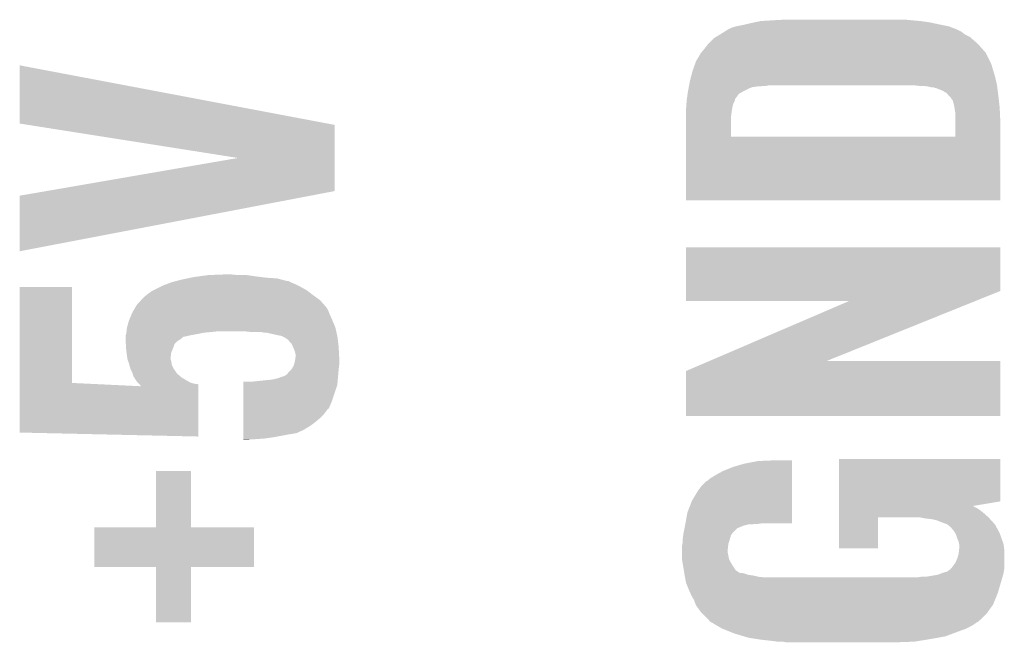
# Model space of a CAD drawing. Extents: x -52 to 48, y -3 to 57.
# Tile 23 of 96: x -4.83 to -1.05, y 19.48 to 21.87. Entities that reach past the tile are written whole.
import ezdxf

# ---------------------------------------------------------------- set-up
doc = ezdxf.new("R2010")
doc.units = 0
doc.layers.add('CLICK_SHIELD_FOR_RED_PITAYA_010', color=11, linetype='CONTINUOUS')

msp = doc.modelspace()

# ---------------------------------------------------------------- linework, layer by layer
at = {"layer": 'CLICK_SHIELD_FOR_RED_PITAYA_010'}
for points in [[(-2.098038, 21.841462), (-2.08027, 21.846538), (-1.251718, 21.841462), (-1.264918, 21.846538)], [(-2.08027, 21.846538), (-2.080262, 21.84654), (-1.264918, 21.846538), (-1.264926, 21.84654)], [(-2.080262, 21.84654), (-2.05486, 21.85162), (-1.264926, 21.84654), (-1.290322, 21.85162)], [(-2.05486, 21.85162), (-2.043854, 21.85416), (-1.290322, 21.85162), (-1.30302, 21.85416)], [(-2.043854, 21.85416), (-2.02184, 21.85924), (-1.30302, 21.85416), (-1.326728, 21.85924)], [(-2.02184, 21.85924), (-2.009988, 21.86178), (-1.326728, 21.85924), (-1.338582, 21.86178)], [(-2.009988, 21.86178), (-1.98628, 21.86686), (-1.338582, 21.86178), (-1.37414, 21.86686)], [(-1.98628, 21.86686), (-1.9431, 21.8694), (-1.37414, 21.86686), (-1.40462, 21.8694)], [(-1.9431, 21.8694), (-1.897382, 21.87194), (-1.40462, 21.8694), (-1.43002, 21.87194)], [(-2.158156, 21.8059), (-2.141224, 21.816058), (-1.18365, 21.8059), (-1.203958, 21.816058)], [(-2.141224, 21.816058), (-2.14122, 21.81606), (-1.203958, 21.816058), (-1.20396, 21.81606)], [(-2.14122, 21.81606), (-2.125254, 21.82622), (-1.20396, 21.81606), (-1.21667, 21.82622)], [(-2.125254, 21.82622), (-2.113278, 21.83384), (-1.21667, 21.82622), (-1.2319, 21.83384)], [(-2.113278, 21.83384), (-2.098038, 21.841462), (-1.2319, 21.83384), (-1.251718, 21.841462)], [(-2.196818, 21.7678), (-2.186938, 21.7805), (-1.143, 21.7678), (-1.155698, 21.7805)], [(-2.186938, 21.7805), (-2.179318, 21.788122), (-1.155698, 21.7805), (-1.16332, 21.788122)], [(-2.179318, 21.788122), (-2.166618, 21.800822), (-1.16332, 21.788122), (-1.177842, 21.800822)], [(-2.166618, 21.800822), (-2.158156, 21.8059), (-1.177842, 21.800822), (-1.18365, 21.8059)], [(-2.227582, 21.724618), (-2.21742, 21.742388), (-1.112518, 21.724618), (-1.121404, 21.742388)], [(-2.21742, 21.742388), (-2.2153, 21.744936), (-1.121404, 21.742388), (-1.122678, 21.744936)], [(-2.2153, 21.744936), (-2.20472, 21.75764), (-1.122678, 21.744936), (-1.133968, 21.75764)], [(-2.20472, 21.75764), (-2.196818, 21.7678), (-1.133968, 21.75764), (-1.143, 21.7678)], [(-4.83108, 21.47319), (-4.831044, 21.696676), (-3.64921, 21.47319), (-4.831044, 21.696676)], [(-2.246994, 21.6789), (-2.240644, 21.69668), (-1.09474, 21.6789), (-1.099818, 21.69668)], [(-2.240644, 21.69668), (-2.236108, 21.70938), (-1.099818, 21.69668), (-1.1049, 21.70938)], [(-2.236108, 21.70938), (-2.2352, 21.71192), (-1.1049, 21.70938), (-1.10617, 21.71192)], [(-2.2352, 21.71192), (-2.232658, 21.717002), (-1.10617, 21.71192), (-1.10871, 21.717002)], [(-2.232658, 21.717002), (-2.227582, 21.724618), (-1.10871, 21.717002), (-1.112518, 21.724618)], [(-2.253996, 21.6535), (-2.2479, 21.67636), (-1.08712, 21.6535), (-1.093978, 21.67636)], [(-2.2479, 21.67636), (-2.246994, 21.6789), (-1.093978, 21.67636), (-1.09474, 21.6789)], [(-2.26187, 21.61794), (-2.261394, 21.62048), (-1.965958, 21.61794), (-1.953258, 21.62048)], [(-2.261394, 21.62048), (-2.25806, 21.63826), (-1.0795, 21.62048), (-1.083602, 21.63826)], [(-2.25806, 21.63826), (-2.253996, 21.6535), (-1.083602, 21.63826), (-1.08712, 21.6535)], [(-1.40206, 21.620478), (-1.40208, 21.62048), (-1.0795, 21.620478), (-1.0795, 21.62048)], [(-1.379218, 21.61794), (-1.40206, 21.620478), (-1.079182, 21.61794), (-1.0795, 21.620478)], [(-2.270032, 21.567156), (-2.267132, 21.587462), (-2.085336, 21.567156), (-2.070086, 21.587462)], [(-2.267132, 21.587462), (-2.26568, 21.59762), (-2.070086, 21.587462), (-2.05232, 21.59762)], [(-2.26568, 21.59762), (-2.264252, 21.605242), (-2.05232, 21.59762), (-2.03708, 21.605242)], [(-2.264252, 21.605242), (-2.263776, 21.60778), (-2.03708, 21.605242), (-2.034534, 21.60778)], [(-2.263776, 21.607782), (-2.262824, 21.61286), (-2.031996, 21.607782), (-2.019296, 21.61286)], [(-2.263776, 21.60778), (-2.263776, 21.607782), (-2.034534, 21.60778), (-2.031996, 21.607782)], [(-2.262824, 21.61286), (-2.262348, 21.6154), (-2.019296, 21.61286), (-2.00152, 21.6154)], [(-2.262348, 21.6154), (-2.26187, 21.61794), (-2.00152, 21.6154), (-1.965958, 21.61794)], [(-1.34366, 21.6154), (-1.36144, 21.61794), (-1.078864, 21.6154), (-1.079182, 21.61794)], [(-1.333498, 21.61286), (-1.34366, 21.6154), (-1.078546, 21.61286), (-1.078864, 21.6154)], [(-1.323336, 21.612858), (-1.333498, 21.61286), (-1.078546, 21.612858), (-1.078546, 21.61286)], [(-1.318256, 21.61032), (-1.323336, 21.612858), (-1.07823, 21.61032), (-1.078546, 21.612858)], [(-1.315716, 21.610318), (-1.318256, 21.61032), (-1.078228, 21.610318), (-1.07823, 21.61032)], [(-1.290318, 21.60016), (-1.315716, 21.610318), (-1.07696, 21.60016), (-1.078228, 21.610318)], [(-1.27254, 21.589996), (-1.290318, 21.60016), (-1.075688, 21.589996), (-1.07696, 21.60016)], [(-1.264402, 21.57984), (-1.27254, 21.589996), (-1.07442, 21.57984), (-1.075688, 21.589996)], [(-2.272756, 21.53412), (-2.27185, 21.546822), (-2.0955, 21.53412), (-2.092958, 21.546822)], [(-2.27185, 21.546822), (-2.271124, 21.556982), (-2.092958, 21.546822), (-2.08788, 21.556982)], [(-2.271124, 21.556982), (-2.27076, 21.56206), (-2.08788, 21.556982), (-2.086188, 21.56206)], [(-2.27076, 21.56206), (-2.270398, 21.564604), (-2.086188, 21.56206), (-2.08534, 21.564604)], [(-2.270398, 21.564604), (-2.270032, 21.567156), (-2.08534, 21.564604), (-2.085336, 21.567156)], [(-1.262366, 21.577298), (-1.264402, 21.57984), (-1.074136, 21.577298), (-1.07442, 21.57984)], [(-1.25731, 21.574746), (-1.262366, 21.577298), (-1.073854, 21.574746), (-1.074136, 21.577298)], [(-1.257296, 21.572204), (-1.25731, 21.574746), (-1.07357, 21.572204), (-1.073854, 21.574746)], [(-1.249678, 21.562058), (-1.257296, 21.572204), (-1.072444, 21.562058), (-1.07357, 21.572204)], [(-1.2446, 21.54428), (-1.249678, 21.562058), (-1.070468, 21.54428), (-1.072444, 21.562058)], [(-1.242906, 21.53412), (-1.2446, 21.54428), (-1.06934, 21.53412), (-1.070468, 21.54428)], [(-2.2733, 21.5265), (-2.272756, 21.53412), (-2.09677, 21.5265), (-2.0955, 21.53412)], [(-2.2733, 21.51888), (-2.2733, 21.5265), (-2.09804, 21.51888), (-2.09677, 21.5265)], [(-2.2733, 21.49856), (-2.2733, 21.51888), (-2.10058, 21.49856), (-2.09804, 21.51888)], [(-1.23952, 21.513798), (-1.242906, 21.53412), (-1.068372, 21.513798), (-1.06934, 21.53412)], [(-1.23953, 21.48078), (-1.23952, 21.513798), (-1.0668, 21.48078), (-1.068372, 21.513798)], [(-4.79848, 21.468052), (-4.83108, 21.47319), (-3.62204, 21.468052), (-3.64921, 21.47319)], [(-3.99307, 21.341112), (-4.79848, 21.468052), (-3.622054, 21.341112), (-3.62204, 21.468052)], [(-2.2733, 21.42239), (-2.2733, 21.49856), (-2.100578, 21.42239), (-2.10058, 21.49856)], [(-1.239544, 21.422368), (-1.23953, 21.48078), (-1.066808, 21.422368), (-1.0668, 21.48078)], [(-2.2733, 21.422368), (-2.2733, 21.42239), (-1.239544, 21.422368), (-2.100578, 21.42239)], [(-2.2733, 21.178552), (-2.2733, 21.422368), (-1.066832, 21.178552), (-1.066808, 21.422368)], [(-4.72821, 21.214076), (-3.99307, 21.341112), (-3.622068, 21.214076), (-3.622054, 21.341112)], [(-4.831052, 21.196304), (-4.72821, 21.214076), (-3.715044, 21.196304), (-3.622068, 21.214076)], [(-4.83108, 20.982976), (-4.831052, 21.196304), (-4.83108, 20.982976), (-3.715044, 21.196304)], [(-1.066832, 21.17852), (-2.2733, 21.178552), (-1.066832, 21.17852), (-1.066832, 21.178552)], [(-2.273296, 20.830536), (-2.27327, 20.998148), (-1.066824, 20.830536), (-1.0668, 20.998148)], [(-2.27327, 20.998148), (-2.273268, 20.99818), (-1.0668, 20.998148), (-2.273268, 20.99818)], [(-4.269232, 20.85594), (-4.24942, 20.86356), (-3.7719, 20.85594), (-3.78968, 20.86356)], [(-4.24942, 20.86356), (-4.23038, 20.868638), (-3.78968, 20.86356), (-3.799836, 20.868638)], [(-4.23038, 20.868638), (-4.230372, 20.86864), (-3.799836, 20.868638), (-3.804918, 20.86864)], [(-4.230372, 20.86864), (-4.211322, 20.87372), (-3.804918, 20.86864), (-3.823968, 20.87372)], [(-4.211322, 20.87372), (-4.187192, 20.8788), (-3.823968, 20.87372), (-3.843018, 20.8788)], [(-4.187192, 20.8788), (-4.175126, 20.88134), (-3.843018, 20.8788), (-3.88366, 20.88134)], [(-4.175126, 20.88134), (-4.16306, 20.88388), (-3.88366, 20.88134), (-3.90398, 20.88388)], [(-4.16306, 20.88388), (-4.144434, 20.88642), (-3.90398, 20.88388), (-3.9243, 20.88642)], [(-4.144434, 20.88642), (-4.10718, 20.8915), (-3.9243, 20.88642), (-3.95986, 20.8915)], [(-4.10718, 20.8915), (-4.04368, 20.89404), (-3.992882, 20.8915), (-4.02082, 20.89404)], [(-4.83107, 20.47748), (-4.83105, 20.845748), (-4.630388, 20.47748), (-4.63042, 20.845748)], [(-4.83105, 20.845748), (-4.831048, 20.84578), (-4.63042, 20.845748), (-4.831048, 20.84578)], [(-4.34086, 20.81784), (-4.323078, 20.83054), (-3.709126, 20.81784), (-3.725464, 20.83054)], [(-4.323078, 20.83054), (-4.318, 20.83308), (-3.725464, 20.83054), (-3.728732, 20.83308)], [(-4.318, 20.83308), (-4.2926, 20.84578), (-3.728732, 20.83308), (-3.75158, 20.84578)], [(-4.2926, 20.84578), (-4.28244, 20.85086), (-3.75158, 20.84578), (-3.76174, 20.85086)], [(-4.28244, 20.85086), (-4.269232, 20.85594), (-3.76174, 20.85086), (-3.7719, 20.85594)], [(-2.2733, 20.792472), (-2.273296, 20.830536), (-1.161242, 20.792472), (-1.066824, 20.830536)], [(-4.381498, 20.777202), (-4.365338, 20.79498), (-3.662116, 20.777202), (-3.67792, 20.79498)], [(-4.365338, 20.79498), (-4.356098, 20.805142), (-3.67792, 20.79498), (-3.691892, 20.805142)], [(-4.356098, 20.805142), (-4.34391, 20.8153), (-3.691892, 20.805142), (-3.70586, 20.8153)], [(-4.34391, 20.8153), (-4.34086, 20.81784), (-3.70586, 20.8153), (-3.709126, 20.81784)], [(-1.646078, 20.79244), (-2.2733, 20.792472), (-1.161322, 20.79244), (-1.161242, 20.792472)], [(-2.18453, 20.5613), (-1.646078, 20.79244), (-1.734656, 20.5613), (-1.161322, 20.79244)], [(-4.39928, 20.746722), (-4.393348, 20.756892), (-3.643374, 20.746722), (-3.64744, 20.756892)], [(-4.393348, 20.756892), (-4.385946, 20.769578), (-3.64744, 20.756892), (-3.655058, 20.769578)], [(-4.385946, 20.769578), (-4.384464, 20.77212), (-3.655058, 20.769578), (-3.6576, 20.77212)], [(-4.384464, 20.77212), (-4.381498, 20.777202), (-3.6576, 20.77212), (-3.662116, 20.777202)], [(-4.41891, 20.690838), (-4.41198, 20.716242), (-3.6195, 20.690838), (-3.630084, 20.716242)], [(-4.41198, 20.716242), (-4.409866, 20.72132), (-3.630084, 20.716242), (-3.6322, 20.72132)], [(-4.409866, 20.72132), (-4.40034, 20.74418), (-3.6322, 20.72132), (-3.64236, 20.74418)], [(-4.40034, 20.74418), (-4.39928, 20.746722), (-3.64236, 20.74418), (-3.643374, 20.746722)], [(-4.421294, 20.67306), (-4.421012, 20.6756), (-4.09448, 20.67306), (-4.07162, 20.6756)], [(-4.421012, 20.6756), (-4.4196, 20.688302), (-3.615982, 20.6756), (-3.618914, 20.688302)], [(-4.4196, 20.688302), (-4.41891, 20.690838), (-3.618914, 20.688302), (-3.6195, 20.690838)], [(-3.94208, 20.67306), (-3.967478, 20.6756), (-3.615396, 20.67306), (-3.615982, 20.6756)], [(-4.42468, 20.65528), (-4.424678, 20.657822), (-4.198622, 20.65528), (-4.187182, 20.657822)], [(-4.42468, 20.655276), (-4.42468, 20.65528), (-4.201166, 20.655276), (-4.198622, 20.65528)], [(-4.42468, 20.650198), (-4.42468, 20.655276), (-4.208782, 20.650198), (-4.201166, 20.655276)], [(-4.42468, 20.645118), (-4.42468, 20.650198), (-4.213862, 20.645118), (-4.208782, 20.650198)], [(-4.42423, 20.637498), (-4.42468, 20.645118), (-4.226562, 20.637498), (-4.213862, 20.645118)], [(-4.424678, 20.657822), (-4.423834, 20.66036), (-4.187182, 20.657822), (-4.17576, 20.66036)], [(-4.423632, 20.627336), (-4.42423, 20.637498), (-4.23672, 20.627336), (-4.226562, 20.637498)], [(-4.423834, 20.66036), (-4.422142, 20.66544), (-4.17576, 20.66036), (-4.14782, 20.66544)], [(-4.422142, 20.66544), (-4.42214, 20.665442), (-4.14782, 20.66544), (-4.147812, 20.665442)], [(-4.42214, 20.665442), (-4.421576, 20.67052), (-4.147812, 20.665442), (-4.122422, 20.67052)], [(-4.421576, 20.67052), (-4.421294, 20.67306), (-4.122422, 20.67052), (-4.09448, 20.67306)], [(-3.893822, 20.67052), (-3.903982, 20.67306), (-3.61481, 20.67052), (-3.615396, 20.67306)], [(-3.85064, 20.6629), (-3.883662, 20.67052), (-3.613052, 20.6629), (-3.61481, 20.67052)], [(-3.825242, 20.65782), (-3.85064, 20.6629), (-3.61188, 20.65782), (-3.613052, 20.6629)], [(-3.825238, 20.657818), (-3.825242, 20.65782), (-3.61188, 20.657818), (-3.61188, 20.65782)], [(-3.815082, 20.65274), (-3.825238, 20.657818), (-3.611244, 20.65274), (-3.61188, 20.657818)], [(-3.80746, 20.64766), (-3.815082, 20.65274), (-3.61061, 20.64766), (-3.611244, 20.65274)], [(-3.804926, 20.645126), (-3.80746, 20.64766), (-3.610292, 20.645126), (-3.61061, 20.64766)], [(-3.80239, 20.64512), (-3.804926, 20.645126), (-3.610292, 20.64512), (-3.610292, 20.645126)], [(-3.79476, 20.634962), (-3.80239, 20.64512), (-3.609022, 20.634962), (-3.610292, 20.64512)], [(-4.422736, 20.612102), (-4.423632, 20.627336), (-4.2418, 20.612102), (-4.23672, 20.627336)], [(-4.42214, 20.60194), (-4.422736, 20.612102), (-4.246154, 20.60194), (-4.2418, 20.612102)], [(-4.42105, 20.594316), (-4.42214, 20.60194), (-4.24942, 20.594316), (-4.246154, 20.60194)], [(-3.787142, 20.62733), (-3.79476, 20.634962), (-3.608068, 20.62733), (-3.609022, 20.634962)], [(-3.782628, 20.61718), (-3.787142, 20.62733), (-3.6068, 20.61718), (-3.608068, 20.62733)], [(-3.77698, 20.604478), (-3.782628, 20.61718), (-3.60613, 20.604478), (-3.6068, 20.61718)], [(-3.77444, 20.596858), (-3.77698, 20.604478), (-3.60573, 20.596858), (-3.60613, 20.604478)], [(-4.417784, 20.571458), (-4.42105, 20.594316), (-4.25196, 20.571458), (-4.24942, 20.594316)], [(-4.417422, 20.568918), (-4.417784, 20.571458), (-4.251958, 20.568918), (-4.25196, 20.571458)], [(-4.41706, 20.566384), (-4.417422, 20.568918), (-4.251112, 20.566384), (-4.251958, 20.568918)], [(-4.415026, 20.5613), (-4.41706, 20.566384), (-4.24942, 20.5613), (-4.251112, 20.566384)], [(-4.411982, 20.553682), (-4.415026, 20.5613), (-4.248148, 20.553682), (-4.24942, 20.5613)], [(-3.778066, 20.5486), (-3.77444, 20.561302), (-3.60426, 20.5486), (-3.60426, 20.561302)], [(-3.7719, 20.586702), (-3.77444, 20.596858), (-3.605194, 20.586702), (-3.60573, 20.596858)], [(-3.77444, 20.561302), (-3.773352, 20.568922), (-3.60426, 20.561302), (-3.60426, 20.568922)], [(-3.773352, 20.568922), (-3.7719, 20.579082), (-3.60426, 20.568922), (-3.604794, 20.579082)], [(-3.7719, 20.579082), (-3.7719, 20.586702), (-3.604794, 20.579082), (-3.605194, 20.586702)], [(-2.273276, 20.523204), (-2.184606, 20.561268), (-1.066806, 20.523204), (-1.0668, 20.561268)], [(-2.184606, 20.561268), (-2.18453, 20.5613), (-1.0668, 20.561268), (-1.734656, 20.5613)], [(-4.410072, 20.546058), (-4.411982, 20.553682), (-4.246878, 20.546058), (-4.248148, 20.553682)], [(-4.409438, 20.54352), (-4.410072, 20.546058), (-4.245608, 20.54352), (-4.246878, 20.546058)], [(-4.406902, 20.535902), (-4.409438, 20.54352), (-4.241794, 20.535902), (-4.245608, 20.54352)], [(-4.4069, 20.533364), (-4.406902, 20.535902), (-4.240524, 20.533364), (-4.241794, 20.535902)], [(-4.405632, 20.53083), (-4.4069, 20.533364), (-4.239258, 20.53083), (-4.240524, 20.533364)], [(-4.39928, 20.51812), (-4.405632, 20.53083), (-4.230186, 20.51812), (-4.239258, 20.53083)], [(-3.797298, 20.52066), (-3.78968, 20.52828), (-3.607494, 20.52066), (-3.6068, 20.52828)], [(-3.78968, 20.52828), (-3.787138, 20.530822), (-3.6068, 20.52828), (-3.606484, 20.530822)], [(-3.787138, 20.530822), (-3.779518, 20.54351), (-3.606484, 20.530822), (-3.604898, 20.54351)], [(-3.779518, 20.54351), (-3.778066, 20.5486), (-3.604898, 20.54351), (-3.60426, 20.5486)], [(-2.2733, 20.350512), (-2.273276, 20.523204), (-1.066832, 20.350512), (-1.066806, 20.523204)], [(-4.397586, 20.513038), (-4.39928, 20.51812), (-4.22656, 20.513038), (-4.230186, 20.51812)], [(-4.3942, 20.50287), (-4.397586, 20.513038), (-4.214694, 20.50287), (-4.22656, 20.513038)], [(-4.391154, 20.497798), (-4.3942, 20.50287), (-4.208778, 20.497798), (-4.214694, 20.50287)], [(-4.386582, 20.490182), (-4.391154, 20.497798), (-4.195724, 20.490182), (-4.208778, 20.497798)], [(-4.37896, 20.480022), (-4.386582, 20.490182), (-4.178312, 20.480022), (-4.195724, 20.490182)], [(-3.937, 20.48256), (-3.91414, 20.4851), (-3.610824, 20.48256), (-3.610612, 20.4851)], [(-3.91414, 20.4851), (-3.86334, 20.49018), (-3.610612, 20.4851), (-3.610188, 20.49018)], [(-3.86334, 20.49018), (-3.840478, 20.495262), (-3.610188, 20.49018), (-3.609764, 20.495262)], [(-3.840478, 20.495262), (-3.826932, 20.50034), (-3.609764, 20.495262), (-3.60934, 20.50034)], [(-3.826932, 20.50034), (-3.820156, 20.50288), (-3.60934, 20.50034), (-3.60911, 20.50288)], [(-3.820156, 20.50288), (-3.817616, 20.502882), (-3.60911, 20.50288), (-3.60911, 20.502882)], [(-3.817616, 20.502882), (-3.812538, 20.505422), (-3.60911, 20.502882), (-3.608878, 20.505422)], [(-3.812538, 20.505422), (-3.804918, 20.510502), (-3.608878, 20.505422), (-3.608418, 20.510502)], [(-3.804918, 20.510502), (-3.797298, 20.52066), (-3.608418, 20.510502), (-3.607494, 20.52066)], [(-4.83108, 20.287012), (-4.83107, 20.464822), (-4.14531, 20.287012), (-4.145282, 20.464822)], [(-4.83107, 20.464822), (-4.83107, 20.47748), (-4.366288, 20.464822), (-4.630388, 20.47748)], [(-4.378958, 20.48002), (-4.37896, 20.480022), (-4.17831, 20.48002), (-4.178312, 20.480022)], [(-4.373884, 20.47494), (-4.378958, 20.48002), (-4.163058, 20.47494), (-4.17831, 20.48002)], [(-4.371318, 20.47237), (-4.373884, 20.47494), (-4.14528, 20.47237), (-4.163058, 20.47494)], [(-4.368802, 20.46985), (-4.371318, 20.47237), (-4.145282, 20.46985), (-4.14528, 20.47237)], [(-4.366288, 20.464822), (-4.368802, 20.46985), (-4.145282, 20.464822), (-4.145282, 20.46985)], [(-3.97254, 20.408902), (-3.97253, 20.469858), (-3.6322, 20.408902), (-3.611882, 20.469858)], [(-3.97253, 20.469858), (-3.972528, 20.48256), (-3.611882, 20.469858), (-3.610824, 20.48256)], [(-3.972546, 20.36826), (-3.972544, 20.378412), (-3.65506, 20.36826), (-3.647434, 20.378412)], [(-3.972544, 20.37842), (-3.97254, 20.408902), (-3.644926, 20.37842), (-3.6322, 20.408902)], [(-3.972544, 20.378412), (-3.972544, 20.37842), (-3.647434, 20.378412), (-3.644926, 20.37842)], [(-3.972552, 20.32762), (-3.97255, 20.34286), (-3.695698, 20.32762), (-3.67792, 20.34286)], [(-3.97255, 20.34286), (-3.972548, 20.35556), (-3.67792, 20.34286), (-3.66522, 20.35556)], [(-3.972548, 20.35556), (-3.972546, 20.36826), (-3.66522, 20.35556), (-3.65506, 20.36826)], [(-1.066832, 20.35048), (-2.2733, 20.350512), (-1.066832, 20.35048), (-1.066832, 20.350512)], [(-3.972558, 20.28444), (-3.972556, 20.29714), (-3.769364, 20.28444), (-3.741422, 20.29714)], [(-3.972556, 20.29714), (-3.972554, 20.312378), (-3.741422, 20.29714), (-3.716022, 20.312378)], [(-3.972554, 20.312378), (-3.972552, 20.32762), (-3.716022, 20.312378), (-3.695698, 20.32762)], [(-4.145312, 20.27174), (-4.83108, 20.287012), (-4.145312, 20.27174), (-4.14531, 20.287012)], [(-3.97256, 20.2692), (-3.972558, 20.27428), (-3.85572, 20.2692), (-3.82778, 20.27428)], [(-3.97256, 20.26412), (-3.97256, 20.2692), (-3.89128, 20.26412), (-3.85572, 20.2692)], [(-3.97256, 20.26158), (-3.97256, 20.26412), (-3.92684, 20.26158), (-3.89128, 20.26412)], [(-3.97256, 20.259074), (-3.97256, 20.26158), (-3.97256, 20.259074), (-3.92684, 20.26158)], [(-3.972558, 20.2819), (-3.972558, 20.28444), (-3.784602, 20.2819), (-3.774442, 20.28444)], [(-3.972558, 20.27936), (-3.972558, 20.2819), (-3.802378, 20.27936), (-3.784602, 20.2819)], [(-3.972558, 20.27428), (-3.972558, 20.27936), (-3.82778, 20.27428), (-3.802378, 20.27936)], [(-1.686544, 20.022816), (-1.68653, 20.185348), (-1.066828, 20.022816), (-1.0668, 20.185348)], [(-1.68653, 20.185348), (-1.686528, 20.18538), (-1.0668, 20.185348), (-1.686528, 20.18538)], [(-2.13106, 20.13966), (-2.092962, 20.1549), (-1.866906, 20.13966), (-1.866904, 20.1549)], [(-2.092962, 20.1549), (-2.049782, 20.1676), (-1.866904, 20.1549), (-1.866902, 20.1676)], [(-2.049782, 20.1676), (-1.996438, 20.17776), (-1.866902, 20.1676), (-1.866902, 20.17776)], [(-1.996438, 20.17776), (-1.936248, 20.180268), (-1.866902, 20.17776), (-1.8669, 20.180268)], [(-1.936248, 20.180268), (-1.93548, 20.1803), (-1.8669, 20.180268), (-1.93548, 20.1803)], [(-4.30784, 19.923792), (-4.30781, 20.139628), (-4.173188, 19.923792), (-4.17322, 20.139628)], [(-4.30781, 20.139628), (-4.307808, 20.13966), (-4.17322, 20.139628), (-4.307808, 20.13966)], [(-2.19203, 20.10156), (-2.179318, 20.11172), (-1.866912, 20.10156), (-1.86691, 20.11172)], [(-2.179318, 20.11172), (-2.159, 20.124418), (-1.86691, 20.11172), (-1.866908, 20.124418)], [(-2.159, 20.124418), (-2.13106, 20.13966), (-1.866908, 20.124418), (-1.866906, 20.13966)], [(-2.22758, 20.06346), (-2.212338, 20.08378), (-1.866916, 20.06346), (-1.866914, 20.08378)], [(-2.212338, 20.08378), (-2.197096, 20.099022), (-1.866914, 20.08378), (-1.866912, 20.099022)], [(-2.197096, 20.099022), (-2.19203, 20.10156), (-1.866912, 20.099022), (-1.866912, 20.10156)], [(-2.25044, 20.025362), (-2.22758, 20.06346), (-1.866922, 20.025362), (-1.866916, 20.06346)], [(-2.268218, 19.979642), (-2.25044, 20.025362), (-1.866928, 19.979642), (-1.866922, 20.025362)], [(-1.686548, 19.982178), (-1.686546, 19.994878), (-1.135378, 19.982178), (-1.15317, 19.994878)], [(-1.686546, 20.005062), (-1.686544, 20.022816), (-1.172656, 20.005062), (-1.066828, 20.022816)], [(-1.686546, 20.005034), (-1.686546, 20.005062), (-1.170934, 20.005034), (-1.172656, 20.005062)], [(-1.686546, 20.002498), (-1.686546, 20.005034), (-1.168396, 20.002498), (-1.170934, 20.005034)], [(-1.686546, 19.994878), (-1.686546, 20.002498), (-1.15317, 19.994878), (-1.168396, 20.002498)], [(-2.275392, 19.939), (-2.268218, 19.979642), (-1.866932, 19.939), (-1.866928, 19.979642)], [(-1.68656, 19.842512), (-1.68655, 19.961828), (-1.536732, 19.842512), (-1.5367, 19.961828)], [(-1.68655, 19.96186), (-1.686548, 19.982178), (-1.11252, 19.96186), (-1.135378, 19.982178)], [(-1.68655, 19.961828), (-1.68655, 19.96186), (-1.5367, 19.961828), (-1.379222, 19.96186)], [(-1.35128, 19.95678), (-1.379222, 19.96186), (-1.1079, 19.95678), (-1.11252, 19.96186)], [(-1.328422, 19.95424), (-1.35128, 19.95678), (-1.105592, 19.95424), (-1.1079, 19.95678)], [(-4.54406, 19.771392), (-4.54403, 19.923728), (-3.931952, 19.771392), (-3.93192, 19.923728)], [(-4.54403, 19.923728), (-4.544028, 19.92376), (-3.93192, 19.923728), (-4.173188, 19.92376)], [(-4.544028, 19.92376), (-4.30784, 19.923792), (-4.173188, 19.92376), (-4.173188, 19.923792)], [(-2.282446, 19.903438), (-2.27889, 19.921214), (-2.09296, 19.903438), (-2.075186, 19.921214)], [(-2.27889, 19.921214), (-2.278888, 19.92122), (-2.075186, 19.921214), (-2.072644, 19.92122)], [(-2.278888, 19.92122), (-2.277364, 19.92884), (-2.072644, 19.92122), (-2.054862, 19.92884)], [(-2.277364, 19.92884), (-2.276348, 19.93392), (-2.054862, 19.92884), (-2.037082, 19.93392)], [(-2.276348, 19.93392), (-2.27584, 19.93646), (-2.037082, 19.93392), (-1.99644, 19.93646)], [(-2.27584, 19.93646), (-2.275392, 19.939), (-1.99644, 19.93646), (-1.97866, 19.939)], [(-1.308102, 19.94916), (-1.328422, 19.95424), (-1.100974, 19.94916), (-1.105592, 19.95424)], [(-1.2827, 19.939), (-1.308102, 19.94916), (-1.091738, 19.939), (-1.100974, 19.94916)], [(-1.275082, 19.936462), (-1.2827, 19.939), (-1.08943, 19.936462), (-1.091738, 19.939)], [(-1.272536, 19.93646), (-1.275082, 19.936462), (-1.089428, 19.93646), (-1.08943, 19.936462)], [(-1.269486, 19.933918), (-1.272536, 19.93646), (-1.087118, 19.933918), (-1.089428, 19.93646)], [(-1.257302, 19.923762), (-1.269486, 19.933918), (-1.081648, 19.923762), (-1.087118, 19.933918)], [(-1.2446, 19.90852), (-1.257302, 19.923762), (-1.073442, 19.90852), (-1.081648, 19.923762)], [(-2.286, 19.87804), (-2.284094, 19.893288), (-2.104936, 19.87804), (-2.100582, 19.893288)], [(-2.284094, 19.893288), (-2.28346, 19.898358), (-2.100582, 19.893288), (-2.096776, 19.898358)], [(-2.28346, 19.898358), (-2.282446, 19.903438), (-2.096776, 19.898358), (-2.09296, 19.903438)], [(-1.240026, 19.900898), (-1.2446, 19.90852), (-1.06934, 19.900898), (-1.073442, 19.90852)], [(-1.23698, 19.895822), (-1.240026, 19.900898), (-1.067548, 19.895822), (-1.06934, 19.900898)], [(-1.2319, 19.880578), (-1.23698, 19.895822), (-1.062168, 19.880578), (-1.067548, 19.895822)], [(-1.226822, 19.867882), (-1.2319, 19.880578), (-1.057686, 19.867882), (-1.062168, 19.880578)], [(-2.28854, 19.852642), (-2.287018, 19.860258), (-2.111588, 19.852642), (-2.11074, 19.860258)], [(-2.28854, 19.837398), (-2.28854, 19.852642), (-2.11328, 19.837398), (-2.111588, 19.852642)], [(-2.287018, 19.860258), (-2.286, 19.865342), (-2.11074, 19.860258), (-2.109046, 19.865342)], [(-2.286, 19.8755), (-2.286, 19.87804), (-2.10566, 19.8755), (-2.104936, 19.87804)], [(-2.286, 19.865342), (-2.286, 19.8755), (-2.109046, 19.865342), (-2.10566, 19.8755)], [(-1.536732, 19.84248), (-1.68656, 19.842512), (-1.536732, 19.84248), (-1.536732, 19.842512)], [(-1.224786, 19.857718), (-1.226822, 19.867882), (-1.0541, 19.857718), (-1.057686, 19.867882)], [(-1.22541, 19.834858), (-1.22428, 19.845022), (-1.05156, 19.834858), (-1.052688, 19.845022)], [(-1.22428, 19.855182), (-1.224786, 19.857718), (-1.053818, 19.855182), (-1.0541, 19.857718)], [(-1.22428, 19.845022), (-1.22428, 19.855182), (-1.052688, 19.845022), (-1.053818, 19.855182)], [(-2.28854, 19.827238), (-2.28854, 19.837398), (-2.11328, 19.827238), (-2.11328, 19.837398)], [(-2.28854, 19.801838), (-2.28854, 19.827238), (-2.108198, 19.801838), (-2.11328, 19.827238)], [(-1.231898, 19.80438), (-1.22682, 19.822162), (-1.05156, 19.80438), (-1.05156, 19.822162)], [(-1.22682, 19.822162), (-1.22541, 19.834858), (-1.05156, 19.822162), (-1.05156, 19.834858)], [(-4.307872, 19.77136), (-4.54406, 19.771392), (-3.931952, 19.77136), (-3.931952, 19.771392)], [(-4.30787, 19.771328), (-4.307872, 19.77136), (-4.17322, 19.771328), (-3.931952, 19.77136)], [(-4.30784, 19.558032), (-4.30787, 19.771328), (-4.173252, 19.558032), (-4.17322, 19.771328)], [(-2.28854, 19.799302), (-2.28854, 19.801838), (-2.10693, 19.799302), (-2.108198, 19.801838)], [(-2.286422, 19.786602), (-2.28854, 19.799302), (-2.10058, 19.786602), (-2.10693, 19.799302)], [(-2.284306, 19.7739), (-2.286422, 19.786602), (-2.092962, 19.7739), (-2.10058, 19.786602)], [(-2.281766, 19.758658), (-2.284306, 19.7739), (-2.082798, 19.758658), (-2.092962, 19.7739)], [(-1.25476, 19.766282), (-1.23952, 19.786602), (-1.05156, 19.766282), (-1.05156, 19.786602)], [(-1.23952, 19.786602), (-1.231898, 19.80438), (-1.05156, 19.786602), (-1.05156, 19.80438)], [(-2.280072, 19.7485), (-2.281766, 19.758658), (-2.067566, 19.7485), (-2.082798, 19.758658)], [(-2.279648, 19.74596), (-2.280072, 19.7485), (-2.049782, 19.74596), (-2.059938, 19.7485)], [(-2.278802, 19.74088), (-2.279648, 19.74596), (-2.034538, 19.74088), (-2.049782, 19.74596)], [(-2.27838, 19.73834), (-2.278802, 19.74088), (-2.016762, 19.73834), (-2.034538, 19.74088)], [(-2.277456, 19.73326), (-2.27838, 19.73834), (-1.993898, 19.73326), (-2.016762, 19.73834)], [(-2.276994, 19.73072), (-2.277456, 19.73326), (-1.968502, 19.73072), (-1.993898, 19.73326)], [(-2.27376, 19.71294), (-2.276994, 19.73072), (-1.06426, 19.71294), (-1.05918, 19.73072)], [(-1.386838, 19.73072), (-1.371598, 19.73326), (-1.05918, 19.73072), (-1.058454, 19.73326)], [(-1.353818, 19.73326), (-1.308098, 19.740882), (-1.058454, 19.73326), (-1.056278, 19.740882)], [(-1.308098, 19.740882), (-1.287782, 19.748498), (-1.056278, 19.740882), (-1.0541, 19.748498)], [(-1.287782, 19.748498), (-1.270008, 19.753584), (-1.0541, 19.748498), (-1.053374, 19.753584)], [(-1.270008, 19.753584), (-1.267456, 19.756122), (-1.053374, 19.753584), (-1.053012, 19.756122)], [(-1.267456, 19.756122), (-1.26239, 19.758662), (-1.053012, 19.756122), (-1.05265, 19.758662)], [(-1.26239, 19.758662), (-1.254764, 19.76628), (-1.05265, 19.758662), (-1.05156, 19.76628)], [(-1.254764, 19.76628), (-1.25476, 19.766282), (-1.05156, 19.76628), (-1.05156, 19.766282)], [(-2.2733, 19.710402), (-2.27376, 19.71294), (-1.065008, 19.710402), (-1.06426, 19.71294)], [(-2.26314, 19.685), (-2.2733, 19.710402), (-1.072478, 19.685), (-1.065008, 19.710402)], [(-2.256364, 19.669758), (-2.26314, 19.685), (-1.07696, 19.669758), (-1.072478, 19.685)], [(-2.25298, 19.662142), (-2.256364, 19.669758), (-1.080098, 19.662142), (-1.07696, 19.669758)], [(-2.24282, 19.644362), (-2.25298, 19.662142), (-1.08742, 19.644362), (-1.080098, 19.662142)], [(-2.236154, 19.626578), (-2.24282, 19.644362), (-1.094742, 19.626578), (-1.08742, 19.644362)], [(-2.2352, 19.62403), (-2.236154, 19.626578), (-1.096562, 19.62403), (-1.094742, 19.626578)], [(-2.21488, 19.596102), (-2.2352, 19.62403), (-1.116512, 19.596102), (-1.096562, 19.62403)], [(-2.209798, 19.591018), (-2.21488, 19.596102), (-1.120142, 19.591018), (-1.116512, 19.596102)], [(-2.192028, 19.57324), (-2.209798, 19.591018), (-1.13792, 19.57324), (-1.120142, 19.591018)], [(-4.173252, 19.558), (-4.30784, 19.558032), (-4.173252, 19.558), (-4.173252, 19.558032)], [(-2.184402, 19.56561), (-2.192028, 19.57324), (-1.14682, 19.56561), (-1.13792, 19.57324)], [(-2.181866, 19.560564), (-2.184402, 19.56561), (-1.152706, 19.560564), (-1.14682, 19.56561)], [(-2.179314, 19.56054), (-2.181866, 19.560564), (-1.152734, 19.56054), (-1.152706, 19.560564)], [(-2.174996, 19.558), (-2.179314, 19.56054), (-1.155696, 19.558), (-1.152734, 19.56054)], [(-2.174986, 19.557994), (-2.174996, 19.558), (-1.158246, 19.557994), (-1.155696, 19.558)], [(-2.170678, 19.55546), (-2.174986, 19.557994), (-1.16078, 19.55546), (-1.158246, 19.557994)], [(-2.15341, 19.5453), (-2.170678, 19.55546), (-1.176022, 19.5453), (-1.16078, 19.55546)], [(-2.136142, 19.53514), (-2.15341, 19.5453), (-1.196342, 19.53514), (-1.176022, 19.5453)], [(-2.129792, 19.5326), (-2.136142, 19.53514), (-1.201422, 19.5326), (-1.196342, 19.53514)], [(-2.117092, 19.52752), (-2.129792, 19.5326), (-1.21666, 19.52752), (-1.201422, 19.5326)], [(-2.08534, 19.514818), (-2.117092, 19.52752), (-1.250534, 19.514818), (-1.21666, 19.52752)], [(-2.051476, 19.50466), (-2.08534, 19.514818), (-1.277622, 19.50466), (-1.250534, 19.514818)], [(-2.034542, 19.49958), (-2.051476, 19.50466), (-1.305562, 19.49958), (-1.277622, 19.50466)], [(-2.002366, 19.4945), (-2.034542, 19.49958), (-1.3335, 19.4945), (-1.305562, 19.49958)], [(-1.98628, 19.49196), (-2.002366, 19.4945), (-1.349376, 19.49196), (-1.3335, 19.4945)], [(-1.94056, 19.48688), (-1.98628, 19.49196), (-1.381128, 19.48688), (-1.349376, 19.49196)], [(-1.92278, 19.48434), (-1.94056, 19.48688), (-1.397002, 19.48434), (-1.381128, 19.48688)], [(-1.889762, 19.4818), (-1.902462, 19.48434), (-1.46558, 19.4818), (-1.397002, 19.48434)]]:
    msp.add_solid(points, dxfattribs=at)

doc.saveas('drawing.dxf')
